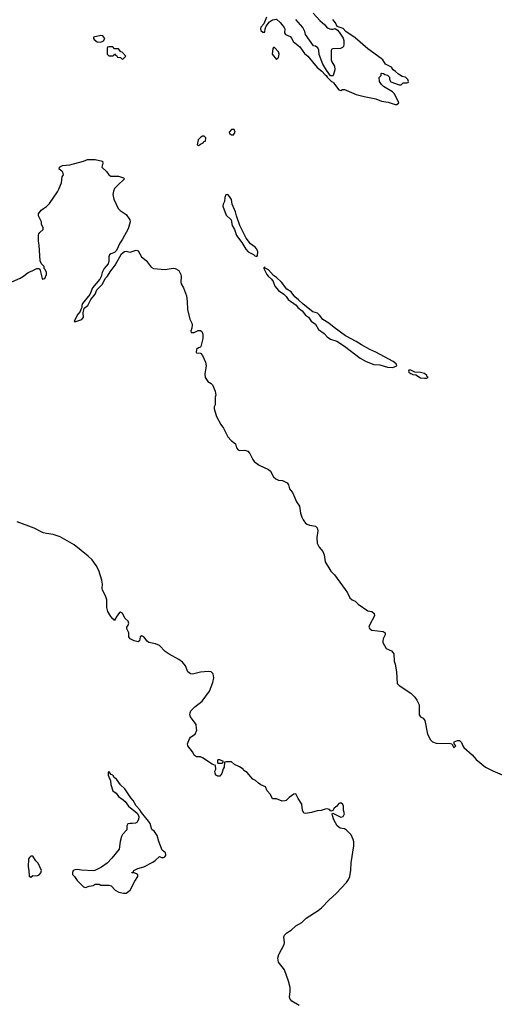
# Model space of a CAD drawing. Header units: inches. Extents: x 1861287 to 2052918, y 204622 to 437896.
# Tile 161 of 215: x 1959756 to 1964626, y 356198 to 366304. Entities that reach past the tile are written whole.
import ezdxf

# ---------------------------------------------------------------- set-up
doc = ezdxf.new("R2010")
doc.units = ezdxf.units.IN
doc.header["$MEASUREMENT"] = 0
for name, color, linetype in [('B9355', 7, 'Continuous'), ('B9356', 7, 'Continuous'), ('B9365', 7, 'Continuous'), ('B9366', 7, 'Continuous')]:
    doc.layers.add(name, color=color, linetype=linetype)

msp = doc.modelspace()

# ---------------------------------------------------------------- linework, layer by layer
at = {"layer": 'B9355', "color": 5, "elevation": 180}
msp.add_lwpolyline([(1959890, 357718), (1959870, 357718), (1959855, 357705), (1959847, 357690), (1959843, 357610), (1959851, 357570), (1959853, 357513), (1959870, 357502), (1959890, 357518), (1959930, 357517), (1959955, 357525), (1959974, 357546), (1959978, 357570), (1959946, 357646), (1959922, 357670)], close=True, dxfattribs=at)
at = {"layer": 'B9356', "color": 5, "elevation": 160}
for points in [[(1960000, 363776), (1959978, 363798), (1959967, 363827), (1959956, 363990), (1959950, 364030), (1959949, 364091), (1959953, 364107), (1959961, 364119), (1959998, 364150), (1959998, 364170), (1959980, 364200), (1959978, 364230), (1959949, 364289), (1959949, 364310), (1959975, 364350), (1960000, 364367)], [(1959590, 363576), (1959759, 363650), (1959795, 363670), (1959814, 363690), (1959842, 363710), (1959892, 363728), (1959930, 363751), (1959951, 363751), (1959962, 363742), (1959986, 363646), (1959990, 363642), (1960000, 363644)], [(1960000, 361038), (1959990, 361041), (1959904, 361084), (1959729, 361149)]]:
    msp.add_lwpolyline(points, dxfattribs=at)
at = {"layer": 'B9365', "color": 5, "elevation": 160}
for points in [[(1962625, 356185), (1962550, 356230), (1962531, 356250), (1962525, 356270), (1962531, 356330), (1962530, 356370), (1962515, 356435), (1962474, 356550), (1962413, 356630), (1962404, 356670), (1962415, 356710), (1962470, 356810), (1962474, 356830), (1962467, 356890), (1962474, 356906), (1962498, 356930), (1962542, 356958), (1962590, 357002), (1962650, 357037), (1962697, 357083), (1962820, 357160), (1962853, 357187), (1962930, 357270), (1963004, 357336), (1963110, 357448), (1963130, 357477), (1963144, 357510), (1963153, 357573), (1963158, 357650), (1963184, 357824), (1963184, 357864), (1963179, 357890), (1963156, 357936), (1963110, 357985), (1963090, 357999), (1963046, 358006), (1963015, 358030), (1962981, 358090), (1962965, 358135), (1962964, 358150), (1962970, 358158), (1963050, 358118), (1963075, 358125), (1963088, 358151), (1963080, 358190), (1963079, 358230), (1963072, 358250), (1963050, 358264), (1963030, 358260), (1963009, 358230), (1962983, 358210), (1962970, 358188), (1962958, 358182), (1962950, 358181), (1962936, 358196), (1962910, 358204), (1962890, 358202), (1962850, 358186), (1962810, 358184), (1962750, 358166), (1962690, 358156), (1962670, 358161), (1962658, 358190), (1962651, 358251), (1962613, 358310), (1962590, 358358), (1962570, 358355), (1962521, 358319), (1962492, 358290), (1962475, 358285), (1962450, 358282), (1962390, 358308), (1962350, 358308), (1962329, 358350), (1962295, 358390), (1962278, 358430), (1962230, 358449), (1962206, 358466), (1962176, 358496), (1962149, 358510), (1962090, 358578), (1962056, 358596), (1962048, 358610), (1962010, 358635), (1961960, 358660), (1961930, 358688), (1961873, 358687), (1961858, 358682), (1961853, 358633), (1961844, 358616), (1961830, 358566), (1961810, 358538), (1961790, 358538), (1961770, 358548), (1961762, 358570), (1961758, 358590), (1961768, 358610), (1961766, 358650), (1961730, 358662), (1961630, 358729), (1961610, 358736), (1961570, 358739), (1961549, 358750), (1961529, 358789), (1961482, 358850), (1961479, 358870), (1961497, 358923), (1961510, 358938), (1961558, 358970), (1961575, 359010), (1961569, 359030), (1961568, 359070), (1961507, 359147), (1961503, 359170), (1961505, 359190), (1961513, 359210), (1961553, 359250), (1961629, 359310), (1961704, 359410), (1961738, 359502), (1961749, 359549), (1961742, 359590), (1961719, 359610), (1961690, 359615), (1961610, 359606), (1961530, 359587), (1961508, 359588), (1961480, 359610), (1961458, 359670), (1961427, 359710), (1961390, 359738), (1961289, 359790), (1961250, 359818), (1961190, 359879), (1961150, 359898), (1961081, 359910), (1961064, 359924), (1961030, 359970), (1961010, 359980), (1960993, 359970), (1960985, 359930), (1960970, 359918), (1960930, 359929), (1960890, 359950), (1960876, 359970), (1960876, 360000)], [(1963508, 360000), (1963508, 359990), (1963487, 359950), (1963481, 359930), (1963482, 359910), (1963515, 359850), (1963570, 359826), (1963586, 359810), (1963594, 359794), (1963599, 359719), (1963608, 359690), (1963621, 359610), (1963631, 359490), (1963651, 359471), (1963771, 359390), (1963810, 359350), (1963830, 359321), (1963855, 359270), (1963856, 359170), (1963868, 359148), (1963895, 359135), (1963912, 359112), (1963940, 358970), (1963970, 358911), (1963991, 358890), (1964030, 358878), (1964176, 358876), (1964192, 358872), (1964210, 358829), (1964232, 358850), (1964215, 358870), (1964215, 358890), (1964250, 358907), (1964270, 358906), (1964290, 358885), (1964302, 358850), (1964315, 358835), (1964398, 358758), (1964439, 358710), (1964537, 358630), (1964610, 358593), (1964730, 358542)]]:
    msp.add_lwpolyline(points, dxfattribs=at)
at = {"layer": 'B9365', "color": 5}
for points, elevation in [([(1961810, 358706), (1961790, 358706), (1961784, 358696), (1961784, 358684), (1961790, 358674), (1961830, 358674), (1961842, 358678), (1961846, 358690)], 160), ([(1960670, 358586), (1960662, 358578), (1960665, 358550), (1960686, 358490), (1960690, 358454), (1960711, 358390), (1960746, 358366), (1960771, 358330), (1960817, 358297), (1960838, 358278), (1960873, 358230), (1960961, 358161), (1960977, 358130), (1960979, 358110), (1960973, 358087), (1960957, 358063), (1960944, 358056), (1960910, 358052), (1960890, 358055), (1960866, 358050), (1960856, 358030), (1960855, 357990), (1960810, 357939), (1960801, 357919), (1960788, 357870), (1960776, 357790), (1960702, 357698), (1960654, 357646), (1960595, 357605), (1960528, 357572), (1960510, 357569), (1960390, 357574), (1960350, 357581), (1960323, 357577), (1960306, 357570), (1960299, 357550), (1960299, 357530), (1960318, 357510), (1960345, 357470), (1960410, 357402), (1960430, 357398), (1960469, 357411), (1960488, 357412), (1960510, 357418), (1960530, 357431), (1960571, 357431), (1960590, 357422), (1960670, 357422), (1960693, 357413), (1960734, 357370), (1960774, 357350), (1960820, 357340), (1960850, 357338), (1960888, 357370), (1960937, 357463), (1960969, 357510), (1960968, 357528), (1960956, 357536), (1960930, 357546), (1960907, 357547), (1960910, 357554), (1960922, 357558), (1960926, 357570), (1960969, 357591), (1961028, 357610), (1961122, 357658), (1961147, 357673), (1961190, 357716), (1961210, 357705), (1961230, 357705), (1961244, 357710), (1961255, 357725), (1961256, 357736), (1961252, 357752), (1961218, 357778), (1961182, 357870), (1961166, 357930), (1961139, 357970), (1961113, 357993), (1961093, 358053), (1961078, 358078), (1961007, 358167), (1960990, 358194), (1960950, 358235), (1960919, 358290), (1960896, 358316), (1960835, 358410), (1960789, 358449), (1960750, 358508), (1960725, 358525), (1960710, 358548), (1960695, 358555)], 180)]:
    msp.add_lwpolyline(points, close=True, dxfattribs=dict(at, elevation=elevation))
at = {"layer": 'B9366', "color": 5}
for points, elevation in [([(1962766, 366370), (1962835, 366295), (1962887, 366250), (1962910, 366221), (1962950, 366207), (1962974, 366206), (1962992, 366212), (1963017, 366197), (1963035, 366175), (1963074, 366114), (1963081, 366090), (1963081, 366050), (1963078, 366030), (1963070, 366018), (1963048, 366008), (1962970, 366006), (1962958, 366002), (1962953, 365987), (1962951, 365890), (1962958, 365870), (1962986, 365826), (1962991, 365790), (1962974, 365730), (1962970, 365726), (1962947, 365727), (1962904, 365784), (1962868, 365848), (1962830, 365948), (1962826, 365990), (1962815, 366015), (1962792, 366032), (1962770, 366036), (1962690, 366150), (1962681, 366181), (1962662, 366222), (1962590, 366306)], 180), ([(1962290, 366329), (1962260, 366260), (1962230, 366226), (1962226, 366210), (1962230, 366194), (1962250, 366174), (1962270, 366174), (1962274, 366210), (1962284, 366236), (1962320, 366280), (1962350, 366302), (1962390, 366308), (1962430, 366274), (1962470, 366223), (1962477, 366210), (1962474, 366170), (1962483, 366150), (1962533, 366130), (1962550, 366110), (1962561, 366081), (1962630, 366024), (1962677, 365957), (1962712, 365930), (1962810, 365814), (1962857, 365777), (1962890, 365738), (1962902, 365730), (1962910, 365714), (1962954, 365670), (1962966, 365666), (1962976, 365656), (1963030, 365585), (1963050, 365578), (1963070, 365586), (1963090, 365587), (1963210, 365537), (1963290, 365514), (1963410, 365490), (1963470, 365468), (1963536, 365456), (1963610, 365432), (1963627, 365433), (1963646, 365450), (1963603, 365543), (1963583, 365563), (1963490, 365618), (1963470, 365638), (1963448, 365670), (1963446, 365710), (1963466, 365730), (1963466, 365750), (1963470, 365754), (1963490, 365752), (1963502, 365742), (1963530, 365734), (1963550, 365714), (1963552, 365690), (1963566, 365666), (1963650, 365634), (1963670, 365634), (1963690, 365654), (1963730, 365654), (1963742, 365658), (1963746, 365670), (1963738, 365690), (1963718, 365710), (1963710, 365715), (1963680, 365720), (1963643, 365743), (1963613, 365773), (1963589, 365789), (1963570, 365815), (1963510, 365848), (1963482, 365890), (1963466, 365906), (1963330, 366004), (1963197, 366117), (1963102, 366182), (1963074, 366214), (1963015, 366235), (1962997, 366270), (1962970, 366304)], 180), ([(1960000, 364367), (1960030, 364387), (1960063, 364417), (1960144, 364536), (1960157, 364563), (1960183, 364630), (1960192, 364690), (1960204, 364710), (1960198, 364738), (1960189, 364750), (1960161, 364770), (1960164, 364790), (1960194, 364806), (1960270, 364813), (1960410, 364852), (1960450, 364868), (1960530, 364869), (1960605, 364850), (1960610, 364830), (1960599, 364790), (1960647, 364747), (1960671, 364710), (1960690, 364699), (1960770, 364696), (1960822, 364682), (1960831, 364670), (1960758, 364602), (1960730, 364570), (1960717, 364543), (1960712, 364510), (1960722, 364462), (1960767, 364366), (1960786, 364346), (1960850, 364305), (1960886, 364250), (1960889, 364229), (1960870, 364158), (1960810, 364050), (1960782, 364010), (1960750, 363933), (1960730, 363914), (1960690, 363902), (1960677, 363890), (1960670, 363870), (1960671, 363830), (1960662, 363798), (1960623, 363750), (1960602, 363710), (1960591, 363669), (1960578, 363642), (1960504, 363550), (1960477, 363483), (1960400, 363390), (1960392, 363370), (1960395, 363350), (1960382, 363330), (1960377, 363310), (1960347, 363270), (1960322, 363218), (1960314, 363210), (1960322, 363202), (1960392, 363228), (1960409, 363251), (1960406, 363294), (1960418, 363342), (1960454, 363370), (1960487, 363433), (1960530, 363486), (1960548, 363532), (1960604, 363590), (1960633, 363647), (1960656, 363670), (1960683, 363717), (1960737, 363783), (1960801, 363899), (1960830, 363925), (1960850, 363928), (1960890, 363918), (1960950, 363938), (1960970, 363930), (1961004, 363870), (1961053, 363833), (1961105, 363765), (1961130, 363749), (1961250, 363739), (1961330, 363752), (1961351, 363750), (1961390, 363730), (1961410, 363690), (1961413, 363667), (1961408, 363610), (1961412, 363592), (1961436, 363550), (1961468, 363470), (1961475, 363410), (1961479, 363330), (1961500, 363230), (1961522, 363190), (1961526, 363170), (1961523, 363137), (1961512, 363110), (1961514, 363094), (1961547, 363093), (1961588, 363112), (1961610, 363112), (1961624, 363104), (1961635, 363075), (1961635, 363030), (1961615, 362950), (1961610, 362942), (1961590, 362934), (1961570, 362919), (1961566, 362890), (1961570, 362885), (1961610, 362881), (1961616, 362876), (1961630, 362858), (1961663, 362790), (1961668, 362750), (1961655, 362670), (1961659, 362630), (1961686, 362590), (1961721, 362570), (1961736, 362556), (1961761, 362490), (1961767, 362450), (1961761, 362430), (1961761, 362350), (1961751, 362330), (1961751, 362310), (1961777, 362230), (1961819, 362150), (1961848, 362110), (1961890, 362022), (1961925, 361985), (1961971, 361950), (1961982, 361910), (1961997, 361890), (1962010, 361883), (1962066, 361886), (1962096, 361876), (1962119, 361850), (1962148, 361788), (1962161, 361770), (1962212, 361732), (1962310, 361688), (1962329, 361669), (1962362, 361610), (1962384, 361590), (1962410, 361579), (1962453, 361573), (1962502, 361550), (1962515, 361530), (1962526, 361490), (1962555, 361450), (1962570, 361421), (1962595, 361355), (1962626, 361310), (1962637, 361237), (1962650, 361196), (1962664, 361170), (1962690, 361135), (1962705, 361125), (1962730, 361115), (1962790, 361106), (1962810, 361087), (1962817, 361057), (1962806, 360990), (1962810, 360930), (1962830, 360890), (1962865, 360845), (1962881, 360810), (1962890, 360739), (1962950, 360643), (1962985, 360605), (1963096, 360456), (1963120, 360420), (1963144, 360370), (1963168, 360350), (1963197, 360337), (1963230, 360303), (1963330, 360237), (1963370, 360230), (1963395, 360210), (1963396, 360184), (1963345, 360090), (1963339, 360070), (1963343, 360063), (1963350, 360050), (1963370, 360039), (1963485, 360025), (1963508, 360010), (1963508, 360000)], 160), ([(1960000, 363644), (1960012, 363648), (1960029, 363690), (1960029, 363710), (1960018, 363738), (1960008, 363750), (1960006, 363770), (1960000, 363776)], 160), ([(1960876, 360000), (1960875, 360010), (1960856, 360050), (1960856, 360070), (1960870, 360090), (1960875, 360110), (1960870, 360129), (1960838, 360159), (1960810, 360209), (1960790, 360224), (1960780, 360220), (1960746, 360170), (1960730, 360135), (1960725, 360145), (1960710, 360154), (1960690, 360179), (1960661, 360230), (1960650, 360270), (1960650, 360350), (1960637, 360390), (1960606, 360450), (1960602, 360470), (1960606, 360510), (1960600, 360550), (1960567, 360650), (1960540, 360700), (1960498, 360758), (1960457, 360797), (1960315, 360915), (1960170, 360995), (1960098, 361018), (1960030, 361029), (1960000, 361038)], 160)]:
    msp.add_lwpolyline(points, dxfattribs=dict(at, elevation=elevation))
at = {"layer": 'B9366', "color": 5, "elevation": 180}
for points in [[(1960590, 366142), (1960514, 366126), (1960512, 366110), (1960520, 366100), (1960550, 366078), (1960590, 366072), (1960610, 366082), (1960615, 366085), (1960628, 366110), (1960610, 366138)], [(1960710, 366026), (1960670, 366026), (1960658, 366022), (1960654, 366010), (1960654, 365950), (1960670, 365934), (1960710, 365934), (1960722, 365938), (1960730, 365954), (1960738, 365938), (1960753, 365933), (1960758, 365918), (1960790, 365914), (1960810, 365894), (1960846, 365930), (1960806, 365970), (1960795, 365975), (1960770, 366006), (1960730, 366006)], [(1962370, 366018), (1962362, 366018), (1962353, 366007), (1962345, 365950), (1962390, 365894), (1962410, 365914), (1962419, 365950), (1962410, 365975)], [(1961955, 365175), (1961930, 365175), (1961906, 365150), (1961910, 365134), (1961930, 365122), (1961950, 365122), (1961966, 365150)], [(1961630, 365109), (1961610, 365096), (1961588, 365070), (1961578, 365018), (1961590, 365011), (1961610, 365025), (1961639, 365041), (1961650, 365054), (1961662, 365058), (1961666, 365090), (1961648, 365108)], [(1961890, 364508), (1961870, 364506), (1961862, 364478), (1961858, 364438), (1961845, 364410), (1961841, 364390), (1961876, 364296), (1961925, 364250), (1961935, 364190), (1961959, 364150), (1961980, 364090), (1962037, 364017), (1962075, 363950), (1962102, 363922), (1962154, 363894), (1962170, 363881), (1962190, 363874), (1962195, 363885), (1962200, 363920), (1962191, 363950), (1962172, 363970), (1962124, 364004), (1962080, 364060), (1962016, 364190), (1961979, 364290), (1961969, 364330), (1961937, 364410), (1961930, 364458), (1961910, 364488)], [(1962270, 363766), (1962262, 363758), (1962262, 363750), (1962291, 363690), (1962304, 363670), (1962340, 363640), (1962357, 363617), (1962374, 363570), (1962410, 363523), (1962465, 363485), (1962490, 363461), (1962510, 363431), (1962593, 363373), (1962611, 363350), (1962654, 363314), (1962690, 363271), (1962718, 363250), (1962748, 363208), (1962790, 363178), (1962823, 363123), (1962882, 363082), (1962911, 363050), (1962946, 363026), (1963010, 363003), (1963090, 362954), (1963251, 362830), (1963310, 362796), (1963390, 362763), (1963450, 362762), (1963530, 362736), (1963585, 362735), (1963610, 362745), (1963626, 362750), (1963618, 362770), (1963590, 362796), (1963411, 362891), (1963350, 362917), (1963265, 362965), (1963210, 363002), (1963099, 363059), (1962983, 363143), (1962929, 363190), (1962867, 363227), (1962832, 363272), (1962812, 363290), (1962765, 363305), (1962664, 363384), (1962617, 363430), (1962580, 363460), (1962541, 363510), (1962497, 363537), (1962444, 363610), (1962390, 363659), (1962359, 363679), (1962310, 363736), (1962275, 363755)], [(1963770, 362708), (1963750, 362706), (1963745, 362695), (1963750, 362685), (1963770, 362672), (1963790, 362662), (1963820, 362660), (1963868, 362628), (1963910, 362623), (1963930, 362626), (1963946, 362630), (1963938, 362638), (1963935, 362650), (1963910, 362673), (1963870, 362684), (1963810, 362686)]]:
    msp.add_lwpolyline(points, close=True, dxfattribs=at)

doc.saveas('drawing.dxf')
